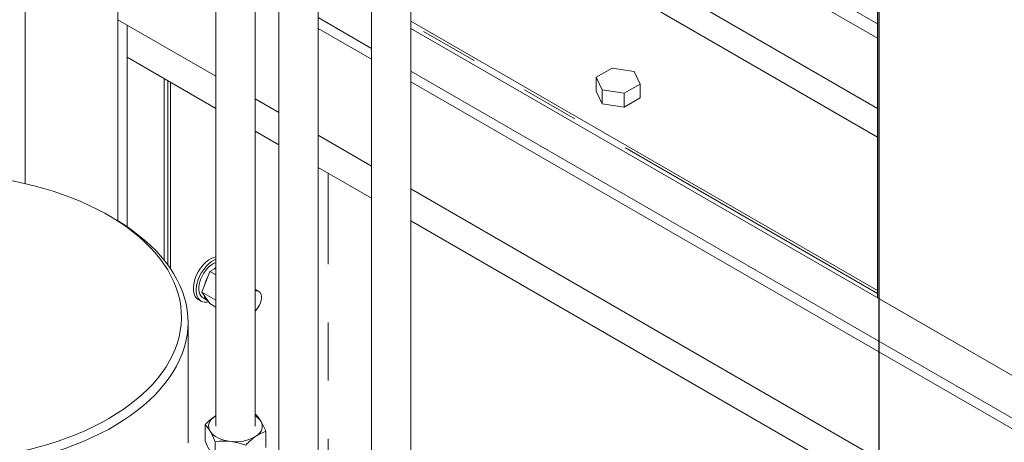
# Model space of a CAD drawing. Header units: millimetres. Extents: x 525 to 29324, y 175 to 20618.
# Tile 158 of 256: x 7061 to 7812, y 13720 to 14042. Entities that reach past the tile are written whole.
import ezdxf

# ---------------------------------------------------------------- set-up
doc = ezdxf.new("R2010")
doc.units = ezdxf.units.MM
doc.linetypes.add('SLD-Centrada-doble', pattern=[12.7, 6.35, -1.27, 1.27, -1.27, 1.27, -1.27])
doc.linetypes.add('SLD-Continua', pattern=[0])
doc.layers.add('COTAS', color=1, linetype='SLD-Continua')

msp = doc.modelspace()

# ---------------------------------------------------------------- linework, layer by layer
at = {"color": 7, "linetype": 'SLD-Continua', "lineweight": 18, "ltscale": 35}
for p, q in [((7065.11, 14803.84), (7065.11, 13917.28)), ((7065.11, 14803.84), (7065.11, 13917.28)), ((7065.11, 14803.84), (7065.11, 13917.28)), ((7329.42, 14792.25), (7329.42, 13211.18)), ((7359.42, 13211.18), (7359.42, 14725.66)), ((7288.71, 13247.92), (7288.71, 14652.83)), ((7258.71, 14626.41), (7258.71, 13247.92)), ((7240.62, 13732.13), (7240.62, 14615.97)), ((7210.62, 14598.65), (7210.62, 13732.13)), ((7715.65, 13830.15), (7715.65, 14569.37)), ((7715.65, 13830.15), (7715.65, 14569.37)), ((7715.65, 13830.15), (7715.65, 14569.37)), ((7715.65, 13830.15), (7715.65, 14569.37)), ((7715.65, 13830.15), (7715.65, 14569.37)), ((7715.65, 13830.15), (7715.65, 14569.37)), ((7715.65, 13830.15), (7715.65, 14569.37)), ((7715.65, 13830.15), (7715.65, 14569.37)), ((7715.65, 13830.15), (7715.65, 14569.37)), ((7135.82, 14545.67), (7135.82, 13888.89)), ((7135.82, 14545.67), (7135.82, 13888.89)), ((7135.82, 14545.67), (7135.82, 13888.89)), ((7135.82, 14124.05), (7135.82, 14042.4)), ((7135.82, 14124.05), (7135.82, 14042.4)), ((7135.82, 14124.05), (7135.82, 14042.4)), ((7329.42, 14020.45), (7288.71, 14043.96)), ((7329.42, 14020.45), (7288.71, 14043.96)), ((7329.42, 14020.45), (7288.71, 14043.96)), ((7210.62, 13999.21), (7135.82, 14042.4)), ((7210.62, 13999.21), (7135.82, 14042.4)), ((7210.62, 13999.21), (7135.82, 14042.4)), ((7142.89, 14038.31), (7142.89, 13884.35)), ((7142.89, 14038.31), (7142.89, 13884.35)), ((7142.89, 14038.31), (7142.89, 13884.35)), ((7329.42, 14012.29), (7288.71, 14035.79)), ((7329.42, 14012.29), (7288.71, 14035.79)), ((7329.42, 14012.29), (7288.71, 14035.79)), ((7715.65, 13835.73), (7359.42, 14041.38)), ((7715.65, 13835.73), (7359.42, 14041.38)), ((7715.65, 13835.73), (7359.42, 14041.38)), ((7715.65, 13835.73), (7359.42, 14041.38)), ((7715.65, 13835.73), (7359.42, 14041.38)), ((7715.65, 13835.73), (7359.42, 14041.38)), ((7715.65, 13835.73), (7359.42, 14041.38)), ((7715.65, 13835.73), (7359.42, 14041.38)), ((7715.65, 13835.73), (7359.42, 14041.38)), ((7899.5, 13724.02), (7359.42, 14035.8)), ((8816.5, 13194.64), (7359.42, 14035.8)), ((8816.5, 13194.64), (7359.42, 14035.8)), ((8816.5, 13194.64), (7359.42, 14035.8)), ((8816.5, 13194.64), (7359.42, 14035.8)), ((8816.5, 13194.64), (7359.42, 14035.8)), ((8816.5, 13194.64), (7359.42, 14035.8)), ((8816.5, 13194.64), (7359.42, 14035.8)), ((8816.5, 13194.64), (7359.42, 14035.8)), ((7210.62, 13974.72), (7142.89, 14013.82)), ((7171.18, 13997.49), (7142.89, 14013.82)), ((7171.18, 13997.49), (7142.89, 14013.82)), ((7171.18, 13997.49), (7142.89, 14013.82)), ((7171.18, 13997.49), (7142.89, 14013.82)), ((7171.18, 13997.49), (7142.89, 14013.82)), ((7171.18, 13997.49), (7142.89, 14013.82)), ((7171.18, 13997.49), (7142.89, 14013.82)), ((7171.18, 13997.49), (7142.89, 14013.82)), ((7171.18, 13997.49), (7142.89, 14013.82)), ((7210.62, 13974.72), (7142.89, 14013.82)), ((7210.62, 13974.72), (7142.89, 14013.82)), ((7210.62, 13974.72), (7142.89, 14013.82)), ((7210.62, 13974.72), (7142.89, 14013.82)), ((7210.62, 13974.72), (7142.89, 14013.82)), ((7210.62, 13974.72), (7142.89, 14013.82)), ((7210.62, 13974.72), (7142.89, 14013.82)), ((7210.62, 13974.72), (7142.89, 14013.82)), ((7513.17, 14005.53), (7500.93, 13998.46)), ((7513.17, 14005.53), (7500.93, 13998.46)), ((7513.17, 14005.53), (7500.93, 13998.46)), ((7529.91, 14002.94), (7513.17, 14005.53)), ((7529.91, 14002.94), (7513.17, 14005.53)), ((7529.91, 14002.94), (7513.17, 14005.53)), ((8791.7, 13176.3), (7359.42, 14003.14)), ((8791.7, 13176.3), (7359.42, 14003.14)), ((8791.7, 13176.3), (7359.42, 14003.14)), ((7500.93, 13998.46), (7505.41, 13988.8)), ((7500.93, 13987.84), (7500.93, 13998.46)), ((7500.93, 13998.46), (7505.41, 13988.8)), ((7500.93, 13987.84), (7500.93, 13998.46)), ((7500.93, 13998.46), (7505.41, 13988.8)), ((7500.93, 13987.84), (7500.93, 13998.46)), ((7534.39, 13993.28), (7529.91, 14002.94)), ((7534.39, 13993.28), (7529.91, 14002.94)), ((7534.39, 13993.28), (7529.91, 14002.94)), ((7171.18, 13858.9), (7171.18, 13997.49)), ((7171.18, 13858.9), (7171.18, 13997.49)), ((7171.18, 13858.9), (7171.18, 13997.49)), ((7171.18, 13858.9), (7171.18, 13997.49)), ((7171.18, 13858.9), (7171.18, 13997.49)), ((7171.18, 13858.9), (7171.18, 13997.49)), ((7171.18, 13858.9), (7171.18, 13997.49)), ((7171.18, 13858.9), (7171.18, 13997.49)), ((7171.18, 13858.9), (7171.18, 13997.49)), ((7176.01, 13852.38), (7176.01, 13994.7)), ((7176.01, 13852.38), (7176.01, 13994.7)), ((7176.01, 13852.38), (7176.01, 13994.7)), ((7176.01, 13852.38), (7176.01, 13994.7)), ((7176.01, 13852.38), (7176.01, 13994.7)), ((7176.01, 13852.38), (7176.01, 13994.7)), ((7176.01, 13852.38), (7176.01, 13994.7)), ((7176.01, 13852.38), (7176.01, 13994.7)), ((7176.01, 13852.38), (7176.01, 13994.7)), ((8785.5, 13171.71), (7359.42, 13994.97)), ((8785.5, 13171.71), (7359.42, 13994.97)), ((8785.5, 13171.71), (7359.42, 13994.97)), ((7522.14, 13986.21), (7534.39, 13993.28)), ((7522.14, 13986.21), (7534.39, 13993.28)), ((7522.14, 13986.21), (7534.39, 13993.28)), ((7534.39, 13982.67), (7534.39, 13993.28)), ((7534.39, 13982.67), (7534.39, 13993.28)), ((7534.39, 13982.67), (7534.39, 13993.28)), ((7500.93, 13987.84), (7505.41, 13978.19)), ((7500.93, 13987.84), (7505.41, 13978.19)), ((7500.93, 13987.84), (7505.41, 13978.19)), ((7505.41, 13988.8), (7522.14, 13986.21)), ((7505.41, 13978.19), (7505.41, 13988.8)), ((7505.41, 13988.8), (7522.14, 13986.21)), ((7505.41, 13978.19), (7505.41, 13988.8)), ((7505.41, 13988.8), (7522.14, 13986.21)), ((7505.41, 13978.19), (7505.41, 13988.8)), ((7522.14, 13975.6), (7522.14, 13986.21)), ((7522.14, 13975.6), (7522.14, 13986.21)), ((7522.14, 13975.6), (7522.14, 13986.21)), ((7258.71, 13971.46), (7240.62, 13981.9)), ((7258.71, 13971.46), (7240.62, 13981.9)), ((7258.71, 13971.46), (7240.62, 13981.9)), ((7505.41, 13978.19), (7522.14, 13975.6)), ((7505.41, 13978.19), (7522.14, 13975.6)), ((7505.41, 13978.19), (7522.14, 13975.6)), ((7522.14, 13975.6), (7534.39, 13982.67)), ((7522.14, 13975.6), (7534.39, 13982.67)), ((7522.14, 13975.6), (7534.39, 13982.67)), ((7258.71, 13946.96), (7240.62, 13957.4)), ((7258.71, 13946.96), (7240.62, 13957.4)), ((7258.71, 13946.96), (7240.62, 13957.4)), ((7258.71, 13946.96), (7240.62, 13957.4)), ((7258.71, 13946.96), (7240.62, 13957.4)), ((7258.71, 13946.96), (7240.62, 13957.4)), ((7258.71, 13946.96), (7240.62, 13957.4)), ((7258.71, 13946.96), (7240.62, 13957.4)), ((7258.71, 13946.96), (7240.62, 13957.4)), ((7329.42, 13930.64), (7288.71, 13954.14)), ((7329.42, 13930.64), (7288.71, 13954.14)), ((7329.42, 13930.64), (7288.71, 13954.14)), ((7329.42, 13906.14), (7288.71, 13929.64)), ((7329.42, 13906.14), (7288.71, 13929.64)), ((7329.42, 13906.14), (7288.71, 13929.64)), ((7329.42, 13906.14), (7288.71, 13929.64)), ((7329.42, 13906.14), (7288.71, 13929.64)), ((7329.42, 13906.14), (7288.71, 13929.64)), ((7329.42, 13906.14), (7288.71, 13929.64)), ((7329.42, 13906.14), (7288.71, 13929.64)), ((7329.42, 13906.14), (7288.71, 13929.64)), ((8037.38, 13521.94), (7359.42, 13913.32)), ((8037.38, 13521.94), (7359.42, 13913.32)), ((8037.38, 13521.94), (7359.42, 13913.32)), ((7132.31, 13890.97), (7128.77, 13893.02)), ((7899.5, 13577.04), (7359.42, 13888.82)), ((8038.1, 13497.02), (7359.42, 13888.82)), ((8038.1, 13497.02), (7359.42, 13888.82)), ((8038.1, 13497.02), (7359.42, 13888.82)), ((8038.1, 13497.02), (7359.42, 13888.82)), ((8038.1, 13497.02), (7359.42, 13888.82)), ((8038.1, 13497.02), (7359.42, 13888.82)), ((8038.1, 13497.02), (7359.42, 13888.82)), ((8038.1, 13497.02), (7359.42, 13888.82)), ((7199.94, 13834.45), (7206.06, 13850.23)), ((7199.94, 13834.45), (7206.06, 13850.23)), ((7199.94, 13834.45), (7206.06, 13850.23)), ((7206.06, 13850.23), (7210.62, 13852.86)), ((7206.06, 13850.23), (7210.62, 13852.86)), ((7206.06, 13850.23), (7210.62, 13852.86)), ((7206.06, 13850.23), (7210.62, 13847.6)), ((7206.06, 13850.23), (7210.62, 13847.6)), ((7206.06, 13850.23), (7210.62, 13847.6)), ((7209.43, 13852.17), (7210.62, 13853.14)), ((7209.43, 13852.17), (7210.62, 13853.14)), ((7209.43, 13852.17), (7210.62, 13853.14)), ((7199.94, 13834.45), (7210.62, 13828.28)), ((7206.06, 13825.73), (7199.94, 13834.45)), ((7199.94, 13834.45), (7210.62, 13828.28)), ((7206.06, 13825.73), (7199.94, 13834.45)), ((7199.94, 13834.45), (7210.62, 13828.28)), ((7206.06, 13825.73), (7199.94, 13834.45)), ((7243.35, 13835.07), (7240.62, 13836.65)), ((7243.35, 13835.07), (7240.62, 13836.65)), ((7243.35, 13835.07), (7240.62, 13836.65)), ((7197.28, 13828.76), (7199.4, 13827.54)), ((7197.28, 13828.76), (7199.4, 13827.54)), ((7197.28, 13828.76), (7199.4, 13827.54)), ((7200.9, 13830.13), (7204.38, 13828.12)), ((7200.9, 13830.13), (7204.38, 13828.12)), ((7200.9, 13830.13), (7204.38, 13828.12)), ((7206.06, 13825.73), (7210.62, 13823.1)), ((7206.06, 13825.73), (7210.62, 13823.1)), ((7206.06, 13825.73), (7210.62, 13823.1)), ((7899.5, 13724.02), (7715.65, 13830.15)), ((7899.5, 13724.02), (7715.65, 13830.15)), ((7899.5, 13724.02), (7715.65, 13830.15)), ((7899.5, 13724.02), (7715.65, 13830.15)), ((7899.5, 13724.02), (7715.65, 13830.15)), ((7899.5, 13724.02), (7715.65, 13830.15)), ((7899.5, 13724.02), (7715.65, 13830.15)), ((7899.5, 13724.02), (7715.65, 13830.15)), ((7899.5, 13724.02), (7715.65, 13830.15)), ((7189.4, 13719.43), (7189.4, 13811.39)), ((7210.62, 13740.2), (7210.08, 13739.85)), ((7210.08, 13739.85), (7210.62, 13740.19)), ((7240.62, 13741.13), (7241.06, 13741)), ((7202.36, 13720.92), (7202.36, 13733.17)), ((7248.88, 13715.85), (7248.88, 13728.1)), ((7210.19, 13708.03), (7210.19, 13720.28))]:
    msp.add_line(p, q, dxfattribs=at)
at = {"color": 8, "linetype": 'SLD-Centrada-doble', "lineweight": 18, "ltscale": 35}
for p, q in [((7715.65, 14039.2), (7359.42, 14244.85)), ((7715.65, 14039.2), (7359.42, 14244.85)), ((7715.65, 14039.2), (7359.42, 14244.85)), ((7715.65, 14039.2), (7359.42, 14244.85)), ((7715.65, 14039.2), (7359.42, 14244.85)), ((7715.65, 14039.2), (7359.42, 14244.85)), ((7715.65, 14039.2), (7359.42, 14244.85)), ((7715.65, 14039.2), (7359.42, 14244.85)), ((7715.65, 14039.2), (7359.42, 14244.85)), ((7715.65, 14028.24), (7359.42, 14233.89)), ((7715.65, 14028.24), (7359.42, 14233.89)), ((7715.65, 14028.24), (7359.42, 14233.89)), ((7715.65, 14028.24), (7359.42, 14233.89)), ((7715.65, 14028.24), (7359.42, 14233.89)), ((7715.65, 14028.24), (7359.42, 14233.89)), ((7715.65, 14028.24), (7359.42, 14233.89)), ((7715.65, 14028.24), (7359.42, 14233.89)), ((7715.65, 14028.24), (7359.42, 14233.89)), ((7715.65, 13974.74), (7359.42, 14180.39)), ((7715.65, 13974.74), (7359.42, 14180.39)), ((7715.65, 13974.74), (7359.42, 14180.39)), ((7715.65, 13974.74), (7359.42, 14180.39)), ((7715.65, 13974.74), (7359.42, 14180.39)), ((7715.65, 13974.74), (7359.42, 14180.39)), ((7715.65, 13974.74), (7359.42, 14180.39)), ((7715.65, 13974.74), (7359.42, 14180.39)), ((7715.65, 13974.74), (7359.42, 14180.39)), ((7715.65, 13952.82), (7359.42, 14158.47)), ((7715.65, 13952.82), (7359.42, 14158.47)), ((7715.65, 13952.82), (7359.42, 14158.47)), ((7715.65, 13952.82), (7359.42, 14158.47)), ((7715.65, 13952.82), (7359.42, 14158.47)), ((7715.65, 13952.82), (7359.42, 14158.47)), ((7715.65, 13952.82), (7359.42, 14158.47)), ((7715.65, 13952.82), (7359.42, 14158.47)), ((7715.65, 13952.82), (7359.42, 14158.47)), ((7715.65, 13833.36), (7359.42, 14039.01)), ((7715.65, 13833.36), (7359.42, 14039.01)), ((7715.65, 13833.36), (7359.42, 14039.01)), ((7715.65, 13833.36), (7359.42, 14039.01)), ((7715.65, 13833.36), (7359.42, 14039.01)), ((7715.65, 13833.36), (7359.42, 14039.01)), ((7715.65, 13833.36), (7359.42, 14039.01)), ((7715.65, 13833.36), (7359.42, 14039.01)), ((7715.65, 13833.36), (7359.42, 14039.01)), ((7173.96, 13855.29), (7173.96, 13995.88)), ((7173.96, 13855.29), (7173.96, 13995.88)), ((7173.96, 13855.29), (7173.96, 13995.88)), ((7173.96, 13855.29), (7173.96, 13995.88)), ((7173.96, 13855.29), (7173.96, 13995.88)), ((7173.96, 13855.29), (7173.96, 13995.88)), ((7173.96, 13855.29), (7173.96, 13995.88)), ((7173.96, 13855.29), (7173.96, 13995.88)), ((7173.96, 13855.29), (7173.96, 13995.88)), ((7296.41, 13411.33), (7296.41, 13925.19)), ((7296.41, 13411.33), (7296.41, 13925.19)), ((7296.41, 13411.33), (7296.41, 13925.19)), ((7296.41, 13411.33), (7296.41, 13925.19)), ((7296.41, 13411.33), (7296.41, 13925.19)), ((7296.41, 13411.33), (7296.41, 13925.19)), ((7296.41, 13411.33), (7296.41, 13925.19)), ((7296.41, 13411.33), (7296.41, 13925.19)), ((7296.41, 13411.33), (7296.41, 13925.19))]:
    msp.add_line(p, q, dxfattribs=at)
at = {"color": 7, "linetype": 'SLD-Continua', "lineweight": 18, "ltscale": 35, "flags": 128}
for points in [[(6910.13, 13717.16), (6917.53, 13715.16), (6925.07, 13713.35), (6932.73, 13711.72), (6940.51, 13710.29), (6948.39, 13709.05), (6956.36, 13708.01), (6964.39, 13707.16), (6972.48, 13706.52), (6980.61, 13706.08), (6988.77, 13705.83), (6996.94, 13705.8), (7005.1, 13705.96), (7013.24, 13706.33), (7021.35, 13706.89), (7029.41, 13707.66), (7037.4, 13708.63), (7045.31, 13709.8), (7053.13, 13711.16), (7060.84, 13712.71), (7068.43, 13714.45), (7075.88, 13716.38), (7083.18, 13718.5), (7090.32, 13720.79), (7097.28, 13723.26), (7104.05, 13725.89), (7110.62, 13728.7), (7116.97, 13731.66), (7123.09, 13734.78), (7128.98, 13738.05), (7134.62, 13741.46), (7140, 13745), (7145.11, 13748.68), (7149.95, 13752.48), (7154.49, 13756.4), (7158.74, 13760.43), (7162.69, 13764.55), (7166.32, 13768.78), (7169.64, 13773.08), (7172.63, 13777.47), (7175.3, 13781.93), (7177.63, 13786.45), (7179.62, 13791.02), (7181.27, 13795.64), (7182.57, 13800.29), (7183.53, 13804.97), (7184.13, 13809.67), (7184.39, 13814.39), (7184.29, 13819.1), (7183.85, 13823.81), (7183.05, 13828.5), (7181.91, 13833.17), (7180.42, 13837.81), (7178.58, 13842.4), (7176.41, 13846.94), (7173.9, 13851.43), (7171.05, 13855.85), (7167.89, 13860.2), (7164.4, 13864.46), (7160.59, 13868.63), (7156.48, 13872.7), (7152.07, 13876.67), (7147.37, 13880.53), (7142.38, 13884.26), (7137.13, 13887.87), (7131.61, 13891.34), (7125.83, 13894.68), (7119.81, 13897.87), (7113.56, 13900.9), (7107.09, 13903.78), (7100.42, 13906.49), (7093.54, 13909.04), (7086.48, 13911.41), (7079.26, 13913.61), (7071.87, 13915.62), (7064.35, 13917.45), (7056.69, 13919.09), (7048.92, 13920.54), (7041.05, 13921.8), (7033.09, 13922.86), (7025.06, 13923.72), (7016.97, 13924.38), (7008.84, 13924.84), (7000.69, 13925.1), (6992.52, 13925.15), (6984.36, 13925), (6976.21, 13924.65), (6968.1, 13924.1), (6960.04, 13923.35), (6952.04, 13922.4), (6944.12, 13921.25), (6936.29, 13919.9), (6928.57, 13918.36), (6920.97, 13916.63), (6913.51, 13914.72), (6906.2, 13912.62), (6899.05, 13910.34), (6892.07, 13907.89), (6885.29, 13905.27), (6878.7, 13902.48), (6872.33, 13899.53), (6866.19, 13896.42), (6860.28, 13893.16), (6854.62, 13889.76), (6849.22, 13886.23), (6844.09, 13882.56), (6839.23, 13878.77), (6834.66, 13874.86), (6830.39, 13870.84), (6826.42, 13866.72), (6822.76, 13862.51), (6819.42, 13858.21), (6816.4, 13853.83), (6813.7, 13849.38), (6811.35, 13844.86), (6809.33, 13840.29), (6807.65, 13835.68), (6806.32, 13831.03), (6805.34, 13826.35), (6804.7, 13821.65), (6804.42, 13816.94), (6804.48, 13812.22), (6804.9, 13807.51), (6805.67, 13802.82), (6806.78, 13798.15), (6808.25, 13793.51), (6810.05, 13788.91), (6812.2, 13784.36), (6814.68, 13779.87), (6817.5, 13775.45), (6820.64, 13771.09), (6824.11, 13766.82)], [(7132.31, 13890.97), (7135.19, 13889.27), (7140.81, 13885.74), (7146.16, 13882.08), (7151.23, 13878.28), (7156.02, 13874.37), (7160.52, 13870.34), (7164.72, 13866.2), (7168.61, 13861.97), (7172.18, 13857.64), (7175.43, 13853.23), (7178.35, 13848.74), (7180.94, 13844.19), (7183.19, 13839.57), (7185.09, 13834.91), (7186.66, 13830.2), (7187.87, 13825.46), (7188.73, 13820.69), (7189.24, 13815.91), (7189.4, 13811.11), (7189.2, 13806.32), (7188.65, 13801.54), (7187.75, 13796.77), (7186.49, 13792.03), (7184.89, 13787.33), (7182.95, 13782.67), (7180.66, 13778.06), (7178.03, 13773.51), (7175.07, 13769.04), (7171.78, 13764.63), (7168.18, 13760.32), (7164.25, 13756.09), (7160.02, 13751.97), (7155.49, 13747.95), (7150.66, 13744.05), (7145.56, 13740.27), (7140.17, 13736.62), (7134.53, 13733.1), (7128.63, 13729.73), (7122.48, 13726.51), (7116.11, 13723.44), (7109.51, 13720.52), (7102.71, 13717.78), (7095.7, 13715.2), (7088.52, 13712.8), (7081.16, 13710.57), (7073.65, 13708.53), (7065.99, 13706.68), (7058.21, 13705.01), (7050.3, 13703.54), (7042.3, 13702.27), (7034.21, 13701.19), (7026.05, 13700.31), (7017.82, 13699.63), (7009.56, 13699.16), (7001.27, 13698.89), (6992.97, 13698.82), (6984.67, 13698.96), (6976.39, 13699.3), (6968.14, 13699.84), (6959.93, 13700.59), (6951.79, 13701.54), (6943.73, 13702.68), (6935.76, 13704.03), (6927.9, 13705.57), (6920.15, 13707.3)], [(7197.28, 13828.76), (7197.12, 13828.86), (7195.95, 13829.79), (7194.98, 13831.02), (7194.24, 13832.52), (7193.74, 13834.25), (7193.48, 13836.19), (7193.48, 13838.3), (7193.74, 13840.54), (7194.24, 13842.85), (7194.98, 13845.21), (7195.95, 13847.55), (7197.12, 13849.84), (7198.48, 13852.04), (7199.99, 13854.09), (7201.63, 13855.96), (7203.37, 13857.61), (7205.16, 13859.02), (7206.99, 13860.14), (7208.8, 13860.97), (7210.57, 13861.48), (7210.62, 13861.49)], [(7197.28, 13828.76), (7197.12, 13828.86), (7195.95, 13829.79), (7194.98, 13831.02), (7194.24, 13832.52), (7193.74, 13834.25), (7193.48, 13836.19), (7193.48, 13838.3), (7193.74, 13840.54), (7194.24, 13842.85), (7194.98, 13845.21), (7195.95, 13847.55), (7197.12, 13849.84), (7198.48, 13852.04), (7199.99, 13854.09), (7201.63, 13855.96), (7203.37, 13857.61), (7205.16, 13859.02), (7206.99, 13860.14), (7208.8, 13860.97), (7210.57, 13861.48), (7210.62, 13861.49)], [(7197.28, 13828.76), (7197.12, 13828.86), (7195.95, 13829.79), (7194.98, 13831.02), (7194.24, 13832.52), (7193.74, 13834.25), (7193.48, 13836.19), (7193.48, 13838.3), (7193.74, 13840.54), (7194.24, 13842.85), (7194.98, 13845.21), (7195.95, 13847.55), (7197.12, 13849.84), (7198.48, 13852.04), (7199.99, 13854.09), (7201.63, 13855.96), (7203.37, 13857.61), (7205.16, 13859.02), (7206.99, 13860.14), (7208.8, 13860.97), (7210.57, 13861.48), (7210.62, 13861.49)], [(7205.18, 13826.99), (7203.75, 13826.72), (7202.11, 13826.7), (7200.6, 13827), (7199.24, 13827.63), (7198.07, 13828.57), (7197.1, 13829.8), (7196.36, 13831.29), (7195.86, 13833.03), (7195.6, 13834.97), (7195.6, 13837.08), (7195.86, 13839.31), (7196.36, 13841.63), (7197.1, 13843.98), (7198.07, 13846.33), (7199.24, 13848.62), (7200.6, 13850.81), (7202.11, 13852.86), (7203.75, 13854.73), (7205.49, 13856.39), (7207.28, 13857.79), (7209.11, 13858.92), (7210.62, 13859.63)], [(7205.18, 13826.99), (7203.75, 13826.72), (7202.11, 13826.7), (7200.6, 13827), (7199.24, 13827.63), (7198.07, 13828.57), (7197.1, 13829.8), (7196.36, 13831.29), (7195.86, 13833.03), (7195.6, 13834.97), (7195.6, 13837.08), (7195.86, 13839.31), (7196.36, 13841.63), (7197.1, 13843.98), (7198.07, 13846.33), (7199.24, 13848.62), (7200.6, 13850.81), (7202.11, 13852.86), (7203.75, 13854.73), (7205.49, 13856.39), (7207.28, 13857.79), (7209.11, 13858.92), (7210.62, 13859.63)], [(7205.18, 13826.99), (7203.75, 13826.72), (7202.11, 13826.7), (7200.6, 13827), (7199.24, 13827.63), (7198.07, 13828.57), (7197.1, 13829.8), (7196.36, 13831.29), (7195.86, 13833.03), (7195.6, 13834.97), (7195.6, 13837.08), (7195.86, 13839.31), (7196.36, 13841.63), (7197.1, 13843.98), (7198.07, 13846.33), (7199.24, 13848.62), (7200.6, 13850.81), (7202.11, 13852.86), (7203.75, 13854.73), (7205.49, 13856.39), (7207.28, 13857.79), (7209.11, 13858.92), (7210.62, 13859.63)], [(7200.9, 13830.13), (7200.16, 13830.66), (7199.21, 13831.68), (7198.47, 13832.99), (7197.98, 13834.53), (7197.72, 13836.29), (7197.72, 13838.21), (7197.98, 13840.25), (7198.47, 13842.38), (7199.21, 13844.52), (7200.16, 13846.65), (7201.3, 13848.71), (7202.62, 13850.64), (7204.07, 13852.41), (7205.63, 13853.98), (7207.26, 13855.31), (7208.93, 13856.37), (7210.58, 13857.13), (7210.62, 13857.15)], [(7200.9, 13830.13), (7200.16, 13830.66), (7199.21, 13831.68), (7198.47, 13832.99), (7197.98, 13834.53), (7197.72, 13836.29), (7197.72, 13838.21), (7197.98, 13840.25), (7198.47, 13842.38), (7199.21, 13844.52), (7200.16, 13846.65), (7201.3, 13848.71), (7202.62, 13850.64), (7204.07, 13852.41), (7205.63, 13853.98), (7207.26, 13855.31), (7208.93, 13856.37), (7210.58, 13857.13), (7210.62, 13857.15)], [(7200.9, 13830.13), (7200.16, 13830.66), (7199.21, 13831.68), (7198.47, 13832.99), (7197.98, 13834.53), (7197.72, 13836.29), (7197.72, 13838.21), (7197.98, 13840.25), (7198.47, 13842.38), (7199.21, 13844.52), (7200.16, 13846.65), (7201.3, 13848.71), (7202.62, 13850.64), (7204.07, 13852.41), (7205.63, 13853.98), (7207.26, 13855.31), (7208.93, 13856.37), (7210.58, 13857.13), (7210.62, 13857.15)], [(7240.62, 13819.99), (7240.66, 13820.03), (7241.89, 13821.38), (7242.98, 13822.91), (7243.91, 13824.57), (7244.64, 13826.3), (7245.14, 13828.03), (7245.39, 13829.7), (7245.39, 13831.25), (7245.14, 13832.63), (7244.64, 13833.78), (7243.91, 13834.67), (7242.98, 13835.26), (7241.89, 13835.53), (7240.66, 13835.46), (7240.62, 13835.46)], [(7240.62, 13819.99), (7240.66, 13820.03), (7241.89, 13821.38), (7242.98, 13822.91), (7243.91, 13824.57), (7244.64, 13826.3), (7245.14, 13828.03), (7245.39, 13829.7), (7245.39, 13831.25), (7245.14, 13832.63), (7244.64, 13833.78), (7243.91, 13834.67), (7242.98, 13835.26), (7241.89, 13835.53), (7240.66, 13835.46), (7240.62, 13835.46)], [(7240.62, 13819.99), (7240.66, 13820.03), (7241.89, 13821.38), (7242.98, 13822.91), (7243.91, 13824.57), (7244.64, 13826.3), (7245.14, 13828.03), (7245.39, 13829.7), (7245.39, 13831.25), (7245.14, 13832.63), (7244.64, 13833.78), (7243.91, 13834.67), (7242.98, 13835.26), (7241.89, 13835.53), (7240.66, 13835.46), (7240.62, 13835.46)], [(7210.08, 13739.85), (7208.47, 13738.61), (7207.15, 13737.26), (7206.15, 13735.83), (7205.48, 13734.33), (7205.15, 13732.79), (7205.18, 13731.24), (7205.56, 13729.71), (7206.28, 13728.22)], [(7241.06, 13741), (7242.97, 13738.93), (7244.97, 13736.05)], [(7241.17, 13724.42), (7242.78, 13725.66), (7244.1, 13727), (7245.1, 13728.44), (7245.77, 13729.94), (7246.09, 13731.48), (7246.06, 13733.02), (7245.69, 13734.56), (7244.97, 13736.05)], [(7206.28, 13728.22), (7207.33, 13726.8), (7208.69, 13725.46), (7210.34, 13724.24), (7212.26, 13723.16), (7214.4, 13722.23), (7216.74, 13721.47), (7219.22, 13720.89), (7221.82, 13720.51)], [(7210.19, 13720.28), (7208.27, 13724.52), (7206.28, 13728.22)], [(7202.36, 13720.92), (7204.28, 13716.68), (7206.28, 13712.98)], [(7233.45, 13717.74), (7227.75, 13719.45), (7221.82, 13720.51)]]:
    msp.add_lwpolyline(points, dxfattribs=at)
at = {"color": 7, "linetype": 'SLD-Continua', "lineweight": 18, "ltscale": 1225}
for centre, radius, start, end in [((7225.83, 13833.48), 24.78, 149.93265, 167.65599), ((7225.83, 13833.48), 24.78, 149.93265, 167.65599), ((7225.83, 13833.48), 24.78, 149.93265, 167.65599), ((7207.81, 13833.48), 6.35, 192.92495, 237.90678), ((7207.81, 13833.48), 6.35, 192.92495, 237.90678), ((7207.81, 13833.48), 6.35, 192.92495, 237.90678), ((7239.29, 13698.29), 50.8, 125.10124, 136.62856), ((7233.76, 13728.67), 13.42, 33.35673, 59.25284), ((7195.21, 13706.59), 57.82, 21.83919, 30.62228), ((7185.77, 13716.04), 23.86, 30.71183, 45.91847), ((7257.36, 13700.43), 28.94, 107.0356, 124.02739), ((7216.92, 13673.69), 47.07, 84.02355, 98.21964), ((7225.85, 13750.34), 30.11, 262.29947, 300.57148), ((7270.35, 13682.89), 50.76, 125.09607, 136.63373)]:
    msp.add_arc(centre, radius, start, end, dxfattribs=at)
at = {"layer": 'COTAS', "ltscale": 35}
msp.add_line((7716.62, 15315.17), (7716.62, 12937.28), dxfattribs=at)

doc.saveas('drawing.dxf')
